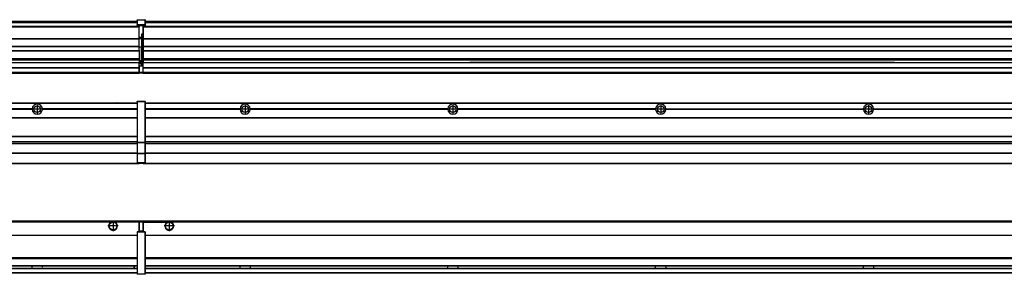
# Model space of a CAD drawing. Header units: inches. Extents: x -381 to 29622, y -418 to 176.
# Tile 42 of 50: x 22936 to 23884, y -154 to 90. Entities that reach past the tile are written whole.
import ezdxf

# ---------------------------------------------------------------- set-up
doc = ezdxf.new("R2010")
doc.units = ezdxf.units.IN
doc.linetypes.add('DOT_CENTER', pattern=[14, 12, -1, 0, -1])
doc.layers.add('1', color=7, linetype='Continuous')

# ---------------------------------------------------------------- blocks, each defined once
blk = doc.blocks.new('Modulos_intermedio__FL-14__14__25', base_point=(23055.18, -48.03))
at = {"color": 7, "linetype": 'Continuous'}
for p, q in [((23056.88, 10.47), (24449.18, 10.47)), ((23056.88, 10.22), (24449.18, 10.22)), ((23076.43, 10.47), (23076.48, 10.52)), ((23076.48, 10.52), (23083.88, 10.52)), ((23083.93, 10.47), (23083.88, 10.52)), ((23148.29, 4.77), (23056.88, 4.77)), ((23148.28, 4.47), (23056.88, 4.47)), ((23148.29, 4.17), (23056.88, 4.17)), ((23148.28, 4.47), (23148.29, 4.77)), ((23148.29, 4.17), (23148.28, 4.47)), ((23150.84, 6.59), (23150.83, 6.57)), ((23150.83, 2.38), (23150.84, 2.36)), ((23158.07, 4.77), (23158.08, 4.47)), ((23348.29, 4.77), (23158.07, 4.77)), ((23158.08, 4.47), (23158.07, 4.17)), ((23348.29, 4.17), (23158.07, 4.17)), ((23348.28, 4.47), (23158.08, 4.47)), ((23348.28, 4.47), (23348.29, 4.77)), ((23348.29, 4.17), (23348.28, 4.47)), ((23350.84, 6.59), (23350.83, 6.57)), ((23350.83, 2.38), (23350.84, 2.36)), ((23358.07, 4.77), (23358.08, 4.47)), ((23548.29, 4.77), (23358.07, 4.77)), ((23358.08, 4.47), (23358.07, 4.17)), ((23548.29, 4.17), (23358.07, 4.17)), ((23548.28, 4.47), (23358.08, 4.47)), ((23548.28, 4.47), (23548.29, 4.77)), ((23548.29, 4.17), (23548.28, 4.47)), ((23550.84, 6.59), (23550.83, 6.57)), ((23550.83, 2.38), (23550.84, 2.36)), ((23558.07, 4.77), (23558.08, 4.47)), ((23558.07, 4.77), (23748.29, 4.77)), ((23558.08, 4.47), (23558.07, 4.17)), ((23748.29, 4.17), (23558.07, 4.17)), ((23748.28, 4.47), (23558.08, 4.47)), ((23748.28, 4.47), (23748.29, 4.77)), ((23748.29, 4.17), (23748.28, 4.47)), ((23750.84, 6.59), (23750.83, 6.57)), ((23750.83, 2.38), (23750.84, 2.36)), ((23758.07, 4.77), (23758.08, 4.47)), ((23758.07, 4.77), (23948.29, 4.77)), ((23758.08, 4.47), (23758.07, 4.17)), ((23948.29, 4.17), (23758.07, 4.17)), ((23948.28, 4.47), (23758.08, 4.47)), ((23056.88, -3.53), (24449.18, -3.53)), ((23056.88, -3.78), (24449.18, -3.78)), ((24449.18, -4.03), (23056.88, -4.03)), ((23056.88, -21.53), (24449.18, -21.53)), ((23056.88, -21.78), (24449.18, -21.78)), ((23056.88, -26.73), (24449.18, -26.73)), ((23056.88, -26.82), (24449.18, -26.82)), ((23056.88, -28.37), (24449.18, -28.37)), ((23056.88, -28.53), (24449.18, -28.53)), ((23056.88, -28.65), (24449.18, -28.65)), ((24449.18, -38.02), (23056.88, -38.02)), ((24449.18, -38.11), (23056.88, -38.11)), ((23055.18, -47.53), (23055.18, -48.03)), ((23055.18, -48.03), (24451.18, -48.03)), ((23056.63, -47.53), (24449.43, -47.53))]:
    blk.add_line(p, q, dxfattribs=at)
for centre in [(23153.18, 4.47), (23353.18, 4.47), (23553.18, 4.47), (23753.18, 4.47)]:
    blk.add_circle(centre, 3.15, dxfattribs=at)
for centre, start, end in [((23153.18, 4.47), 3.5101, 176.4899), ((23153.18, 4.47), 183.51008, 356.48992), ((23353.18, 4.47), 3.5101, 176.4899), ((23353.18, 4.47), 183.51008, 356.48992), ((23553.18, 4.47), 3.5101, 176.4899), ((23553.18, 4.47), 183.51008, 356.48992), ((23753.18, 4.47), 3.5101, 176.4899), ((23753.18, 4.47), 183.51008, 356.48992)]:
    blk.add_arc(centre, 4.9, start, end, dxfattribs=at)
at = {"layer": '1', "color": 2, "linetype": 'DOT_CENTER'}
for p, q in [((23157.33, 4.47), (23149.03, 4.47)), ((23153.18, 8.62), (23153.18, 0.32)), ((23357.33, 4.47), (23349.03, 4.47)), ((23353.18, 8.62), (23353.18, 0.32)), ((23557.33, 4.47), (23549.03, 4.47)), ((23553.18, 8.62), (23553.18, 0.32)), ((23757.33, 4.47), (23749.03, 4.47)), ((23753.18, 8.62), (23753.18, 0.32))]:
    blk.add_line(p, q, dxfattribs=at)
blk = doc.blocks.new('Modulos_intermedio__FL-14__15__32', base_point=(21655.18, -48.03))
at = {"color": 7, "linetype": 'Continuous'}
for p, q in [((21656.88, 10.47), (23049.18, 10.47)), ((21656.88, 10.22), (23049.18, 10.22)), ((23022.43, 10.47), (23022.48, 10.52)), ((23022.48, 10.52), (23029.88, 10.52)), ((23029.93, 10.47), (23029.88, 10.52)), ((23049.18, 11.72), (23049.19, 11.79)), ((23049.18, 11.72), (23049.18, 11.47)), ((23049.18, 11.47), (23049.18, -27.21)), ((23049.18, 11.47), (23049.43, 11.47)), ((23049.19, 11.79), (23049.2, 11.82)), ((23049.2, 11.82), (23049.22, 11.86)), ((23049.22, 11.86), (23049.25, 11.9)), ((23049.25, 11.9), (23049.29, 11.93)), ((23049.29, 11.93), (23049.34, 11.96)), ((23049.34, 11.96), (23049.36, 11.96)), ((23049.36, 11.96), (23049.43, 11.97)), ((23049.43, 11.97), (23049.43, 11.47)), ((23049.43, 11.97), (23056.63, 11.97)), ((23056.63, 11.47), (23049.43, 11.47)), ((23049.43, 11.47), (23049.43, -27.21)), ((23056.63, 11.97), (23056.63, 11.47)), ((23056.7, 11.96), (23056.63, 11.97)), ((23056.88, 11.47), (23056.63, 11.47)), ((23056.63, 11.47), (23056.63, -27.21)), ((23056.72, 11.96), (23056.7, 11.96)), ((23056.76, 11.93), (23056.72, 11.96)), ((23056.8, 11.9), (23056.76, 11.93)), ((23056.84, 11.86), (23056.8, 11.9)), ((23056.86, 11.82), (23056.84, 11.86)), ((23056.87, 11.79), (23056.86, 11.82)), ((23056.88, 11.72), (23056.87, 11.79)), ((23056.88, 11.72), (23056.88, 11.47)), ((23056.88, 11.47), (23056.88, -27.21)), ((22948.29, 4.77), (22758.07, 4.77)), ((22948.29, 4.17), (22758.07, 4.17)), ((22948.28, 4.47), (22758.08, 4.47)), ((22948.29, 4.77), (22948.28, 4.47)), ((22948.28, 4.47), (22948.29, 4.17)), ((22950.83, 6.57), (22950.85, 6.59)), ((22950.84, 2.36), (22950.83, 2.38)), ((22955.9, 6.06), (22955.91, 6.03)), ((22958.08, 4.47), (22958.07, 4.77)), ((23049.18, 4.77), (22958.07, 4.77)), ((22958.07, 4.17), (22958.08, 4.47)), ((23049.18, 4.17), (22958.07, 4.17)), ((23049.18, 4.47), (22958.08, 4.47)), ((21656.88, -3.53), (23049.18, -3.53)), ((21656.88, -3.78), (23049.18, -3.78)), ((23049.18, -4.03), (21656.88, -4.03)), ((21656.88, -21.53), (23049.18, -21.53)), ((21656.88, -21.78), (23049.18, -21.78)), ((21656.88, -26.73), (23049.18, -26.73)), ((21656.88, -26.82), (23049.18, -26.82)), ((21656.88, -28.37), (23049.18, -28.37)), ((23049.18, -27.21), (23049.43, -27.21)), ((23049.18, -27.21), (23049.18, -27.52)), ((23049.18, -27.52), (23049.18, -38.19)), ((23049.18, -27.52), (23049.19, -27.54)), ((23049.19, -27.54), (23049.22, -27.57)), ((23049.22, -27.57), (23049.25, -27.59)), ((23049.25, -27.59), (23049.29, -27.6)), ((23049.29, -27.6), (23049.34, -27.61)), ((23049.34, -27.61), (23049.36, -27.61)), ((23049.36, -27.61), (23049.43, -27.62)), ((23049.43, -27.21), (23049.43, -27.62)), ((23049.43, -27.21), (23056.63, -27.21)), ((23049.43, -27.62), (23049.43, -38.3)), ((23049.43, -27.62), (23056.63, -27.62)), ((23056.63, -27.21), (23056.63, -27.62)), ((23056.88, -27.21), (23056.63, -27.21)), ((23056.7, -27.61), (23056.63, -27.62)), ((23056.63, -27.62), (23056.63, -38.3)), ((23056.72, -27.61), (23056.7, -27.61)), ((23056.76, -27.6), (23056.72, -27.61)), ((23056.8, -27.59), (23056.76, -27.6)), ((23056.84, -27.57), (23056.8, -27.59)), ((23056.87, -27.54), (23056.84, -27.57)), ((23056.88, -27.52), (23056.87, -27.54)), ((23056.88, -27.21), (23056.88, -27.52)), ((23056.88, -27.52), (23056.88, -38.19)), ((21656.88, -28.53), (23049.18, -28.53)), ((21656.88, -28.65), (23049.18, -28.65)), ((23049.18, -38.02), (21656.88, -38.02)), ((23049.18, -38.11), (21656.88, -38.11)), ((23049.18, -38.19), (23049.18, -38.71)), ((23049.18, -38.19), (23049.19, -38.22)), ((23049.18, -38.71), (23049.18, -47.03)), ((23049.18, -38.71), (23049.43, -38.71)), ((23049.18, -47.03), (23049.18, -47.28)), ((23049.18, -47.03), (23049.43, -47.03)), ((23049.18, -47.28), (23049.19, -47.34)), ((23049.19, -38.22), (23049.22, -38.25)), ((23049.19, -47.34), (23049.2, -47.37)), ((23049.2, -47.37), (23049.22, -47.41)), ((23049.22, -38.25), (23049.25, -38.27)), ((23049.25, -38.27), (23049.29, -38.28)), ((23049.29, -38.28), (23049.34, -38.29)), ((23049.34, -38.29), (23049.36, -38.29)), ((23049.36, -38.29), (23049.43, -38.3)), ((23056.63, -38.3), (23049.43, -38.3)), ((23049.43, -38.3), (23049.43, -38.71)), ((23056.63, -38.71), (23049.43, -38.71)), ((23049.43, -38.71), (23049.43, -47.03)), ((23049.43, -47.03), (23049.43, -47.53)), ((23049.43, -47.03), (23056.63, -47.03)), ((23056.7, -38.29), (23056.63, -38.3)), ((23056.63, -38.3), (23056.63, -38.71)), ((23056.63, -38.71), (23056.63, -47.03)), ((23056.88, -38.71), (23056.63, -38.71)), ((23056.88, -47.03), (23056.63, -47.03)), ((23056.63, -47.03), (23056.63, -47.53)), ((23056.72, -38.29), (23056.7, -38.29)), ((23056.76, -38.28), (23056.72, -38.29)), ((23056.8, -38.27), (23056.76, -38.28)), ((23056.84, -38.25), (23056.8, -38.27)), ((23056.87, -38.22), (23056.84, -38.25)), ((23056.86, -47.37), (23056.84, -47.41)), ((23056.87, -47.34), (23056.86, -47.37)), ((23056.88, -38.19), (23056.87, -38.22)), ((23056.88, -47.28), (23056.87, -47.34)), ((23056.88, -38.19), (23056.88, -38.71)), ((23056.88, -38.71), (23056.88, -47.03)), ((23056.88, -47.03), (23056.88, -47.28)), ((21655.18, -48.03), (23051.18, -48.03)), ((21656.63, -47.53), (23049.43, -47.53)), ((23049.22, -47.41), (23049.25, -47.45)), ((23049.25, -47.45), (23049.29, -47.49)), ((23049.29, -47.49), (23049.34, -47.51)), ((23049.34, -47.51), (23049.36, -47.52)), ((23049.36, -47.52), (23049.43, -47.53)), ((23049.43, -47.53), (23056.63, -47.53)), ((23051.18, -47.53), (23051.18, -48.03)), ((23056.7, -47.52), (23056.63, -47.53)), ((23056.72, -47.51), (23056.7, -47.52)), ((23056.76, -47.49), (23056.72, -47.51)), ((23056.8, -47.45), (23056.76, -47.49)), ((23056.84, -47.41), (23056.8, -47.45))]:
    blk.add_line(p, q, dxfattribs=at)
blk.add_circle((22953.18, 4.47), 3.15, dxfattribs=at)
for start, end in [(3.5101, 176.4899), (183.51008, 356.48992)]:
    blk.add_arc((22953.18, 4.47), 4.9, start, end, dxfattribs=at)
at = {"layer": '1', "color": 2, "linetype": 'DOT_CENTER'}
for p, q in [((22957.33, 4.47), (22949.03, 4.47)), ((22953.18, 8.62), (22953.18, 0.32))]:
    blk.add_line(p, q, dxfattribs=at)
blk = doc.blocks.new('F-286__38', base_point=(621.12, -75.97))
for name, p in [('Modulos_intermedio__FL-14__15__32', (21655.18, -48.03)), ('Modulos_intermedio__FL-14__14__25', (23055.18, -48.03))]:
    blk.add_blockref(name, p)
blk = doc.blocks.new('Alzado2', base_point=(2889, -32))
blk.add_blockref('F-286__38', (621.12, -75.97))
blk = doc.blocks.new('Modulos_intermedio__FL-14__14__54', base_point=(23055.18, 38.97))
at = {"color": 7, "linetype": 'Continuous'}
for p, q in [((23056.88, 88.97), (24449.18, 88.97)), ((23056.88, 88.96), (24449.18, 88.96)), ((23056.88, 88.35), (24449.18, 88.35)), ((23056.88, 88.03), (24449.18, 88.03)), ((23056.88, 87.7), (24449.18, 87.7)), ((23055.18, 84.47), (23055.18, 83.99)), ((24451.18, 83.99), (23055.18, 83.99)), ((23055.18, 83.99), (23055.18, 83.97)), ((23055.18, 83.97), (24451.18, 83.97)), ((23055.18, 83.97), (23055.18, 83.47)), ((23055.18, 83.47), (24451.18, 83.47)), ((23055.18, 83.47), (23055.18, 72.41)), ((23055.18, 72.41), (24451.18, 72.41)), ((23055.18, 72.41), (23055.18, 72.16)), ((23055.18, 72.16), (23055.18, 64.79)), ((23055.18, 72.16), (24451.18, 72.16)), ((23055.18, 64.79), (23055.18, 64.54)), ((24451.18, 64.79), (23055.18, 64.79)), ((23055.18, 64.54), (24451.18, 64.54)), ((23055.18, 64.54), (23055.18, 60.91)), ((23055.18, 60.91), (24451.18, 60.91)), ((23055.18, 60.91), (23055.18, 60.41)), ((23055.18, 60.41), (23055.18, 59.42)), ((23055.18, 60.41), (24451.18, 60.41)), ((23055.18, 59.42), (23055.18, 53.15)), ((23055.18, 53.15), (24451.18, 53.15)), ((23055.18, 53.15), (23055.18, 51.48)), ((23055.18, 51.48), (23055.18, 51.37)), ((24451.18, 51.48), (23055.18, 51.48)), ((23055.18, 51.37), (23055.18, 49.19)), ((23055.18, 49.19), (23369.43, 49.19)), ((23055.18, 49.19), (23055.18, 49.16)), ((23055.18, 49.16), (23369.43, 49.16)), ((23055.18, 44.48), (23055.18, 49.16)), ((23378.18, 49.19), (23369.43, 49.19)), ((23369.43, 49.19), (23369.43, 49.18)), ((23369.43, 49.18), (23378.18, 49.18)), ((23369.43, 49.18), (23369.43, 49.16)), ((23369.43, 49.16), (23378.18, 49.16)), ((23569.43, 49.19), (23378.18, 49.19)), ((23378.18, 49.19), (23378.18, 49.18)), ((23378.18, 49.18), (23378.18, 49.16)), ((23378.18, 49.16), (23569.43, 49.16)), ((23578.18, 49.19), (23569.43, 49.19)), ((23569.43, 49.19), (23569.43, 49.18)), ((23569.43, 49.18), (23569.43, 49.16)), ((23569.43, 49.18), (23578.18, 49.18)), ((23569.43, 49.16), (23578.18, 49.16)), ((23578.18, 49.19), (23578.18, 49.18)), ((23769.43, 49.19), (23578.18, 49.19)), ((23578.18, 49.18), (23578.18, 49.16)), ((23578.18, 49.16), (23769.43, 49.16)), ((23778.18, 49.19), (23769.43, 49.19)), ((23769.43, 49.19), (23769.43, 49.18)), ((23769.43, 49.18), (23778.18, 49.18)), ((23769.43, 49.18), (23769.43, 49.16)), ((23769.43, 49.16), (23778.18, 49.16)), ((23778.18, 49.19), (24451.18, 49.19)), ((23778.18, 49.19), (23778.18, 49.18)), ((23778.18, 49.18), (23778.18, 49.16)), ((23778.18, 49.16), (24451.18, 49.16)), ((23055.18, 44.48), (24451.13, 44.48)), ((23055.18, 44.48), (23055.18, 44.04)), ((23055.18, 44.04), (24451.13, 44.04)), ((23055.18, 39.97), (23055.18, 44.04)), ((23055.18, 39.97), (24451.13, 39.97)), ((23055.18, 39.97), (23055.18, 39.47)), ((23055.18, 39.47), (24451.13, 39.47)), ((23055.18, 39.47), (23055.18, 39.22)), ((23055.18, 39.22), (24451.13, 39.22)), ((23055.18, 39.22), (23055.18, 38.97)), ((23055.18, 38.97), (24451.13, 38.97))]:
    blk.add_line(p, q, dxfattribs=at)
blk = doc.blocks.new('Modulos_intermedio__FL-14__15__61', base_point=(21655.18, 38.97))
at = {"color": 7, "linetype": 'Continuous'}
for p, q in [((21656.88, 88.97), (23049.18, 88.97)), ((21656.88, 88.96), (23049.18, 88.96)), ((21656.88, 88.35), (23049.18, 88.35)), ((21656.88, 88.03), (23049.18, 88.03)), ((21656.88, 87.7), (23049.18, 87.7)), ((23049.18, 90.22), (23049.19, 90.29)), ((23049.18, 90.22), (23049.2, 90.24)), ((23049.18, 90.22), (23049.18, 90.16)), ((23049.18, 90.16), (23049.18, 90.22)), ((23049.18, 90.16), (23049.18, 85.33)), ((23049.18, 85.33), (23049.19, 85.4)), ((23049.18, 85.33), (23049.18, 85.22)), ((23049.18, 85.22), (23049.19, 85.29)), ((23049.19, 90.29), (23049.2, 90.32)), ((23049.19, 85.4), (23049.2, 85.42)), ((23049.19, 85.29), (23049.2, 85.32)), ((23049.2, 90.32), (23049.22, 90.36)), ((23049.2, 90.24), (23049.22, 90.28)), ((23049.2, 85.42), (23049.22, 85.46)), ((23049.2, 85.32), (23049.22, 85.36)), ((23049.22, 90.36), (23049.25, 90.4)), ((23049.22, 90.28), (23049.25, 90.32)), ((23049.22, 85.46), (23049.25, 85.5)), ((23049.22, 85.36), (23049.25, 85.4)), ((23049.22, 85.36), (23049.25, 85.4)), ((23049.25, 90.4), (23049.29, 90.43)), ((23049.25, 90.32), (23049.29, 90.35)), ((23049.25, 85.5), (23049.29, 85.53)), ((23049.25, 85.4), (23049.34, 85.46)), ((23049.25, 85.4), (23049.29, 85.43)), ((23049.29, 90.43), (23049.34, 90.46)), ((23049.29, 90.35), (23049.34, 90.37)), ((23049.29, 85.53), (23049.34, 85.55)), ((23049.29, 85.43), (23049.34, 85.46)), ((23049.34, 90.46), (23049.36, 90.46)), ((23049.34, 90.37), (23049.36, 90.38)), ((23049.34, 85.55), (23049.36, 85.55)), ((23049.34, 85.46), (23049.36, 85.46)), ((23049.36, 90.46), (23049.43, 90.47)), ((23049.36, 90.38), (23049.43, 90.39)), ((23049.36, 85.55), (23049.43, 85.56)), ((23049.36, 85.46), (23049.43, 85.47)), ((23049.43, 90.47), (23049.43, 90.39)), ((23049.43, 90.47), (23056.63, 90.47)), ((23049.43, 90.39), (23049.43, 85.56)), ((23049.43, 90.39), (23056.63, 90.39)), ((23056.63, 85.56), (23049.43, 85.56)), ((23049.43, 85.56), (23049.43, 85.47)), ((23049.43, 85.47), (23049.43, 84.97)), ((23049.43, 85.47), (23056.63, 85.47)), ((23056.63, 90.47), (23056.63, 90.39)), ((23056.7, 90.46), (23056.63, 90.47)), ((23056.63, 90.39), (23056.63, 85.56)), ((23056.7, 90.38), (23056.63, 90.39)), ((23056.7, 85.55), (23056.63, 85.56)), ((23056.63, 85.56), (23056.63, 85.47)), ((23056.7, 85.46), (23056.63, 85.47)), ((23056.63, 85.47), (23056.63, 84.97)), ((23056.72, 90.46), (23056.7, 90.46)), ((23056.72, 90.37), (23056.7, 90.38)), ((23056.72, 85.55), (23056.7, 85.55)), ((23056.72, 85.46), (23056.7, 85.46)), ((23056.76, 90.43), (23056.72, 90.46)), ((23056.76, 90.35), (23056.72, 90.37)), ((23056.76, 85.53), (23056.72, 85.55)), ((23056.76, 85.43), (23056.72, 85.46)), ((23056.72, 85.46), (23056.76, 85.43)), ((23056.8, 90.4), (23056.76, 90.43)), ((23056.8, 90.32), (23056.76, 90.35)), ((23056.8, 85.5), (23056.76, 85.53)), ((23056.8, 85.4), (23056.76, 85.43)), ((23056.84, 90.36), (23056.8, 90.4)), ((23056.84, 90.28), (23056.8, 90.32)), ((23056.84, 85.46), (23056.8, 85.5)), ((23056.84, 85.36), (23056.8, 85.4)), ((23056.8, 85.4), (23056.84, 85.36)), ((23056.86, 90.32), (23056.84, 90.36)), ((23056.86, 90.24), (23056.84, 90.28)), ((23056.86, 85.42), (23056.84, 85.46)), ((23056.86, 85.32), (23056.84, 85.36)), ((23056.87, 90.29), (23056.86, 90.32)), ((23056.87, 90.22), (23056.86, 90.24)), ((23056.87, 85.4), (23056.86, 85.42)), ((23056.87, 85.29), (23056.86, 85.32)), ((23056.88, 90.22), (23056.87, 90.29)), ((23056.88, 90.16), (23056.87, 90.22)), ((23056.88, 85.33), (23056.87, 85.4)), ((23056.88, 85.22), (23056.87, 85.29)), ((23056.88, 90.22), (23056.88, 90.16)), ((23056.88, 90.16), (23056.88, 85.33)), ((23056.88, 85.33), (23056.88, 85.22)), ((23051.18, 83.99), (21655.18, 83.99)), ((21655.18, 83.97), (23051.18, 83.97)), ((21655.18, 83.47), (23051.18, 83.47)), ((23049.18, 85.22), (23049.18, 84.97)), ((23049.18, 84.97), (23049.43, 84.97)), ((23049.18, 84.97), (23049.18, 84.72)), ((23049.19, 84.66), (23049.18, 84.72)), ((23049.2, 84.63), (23049.19, 84.66)), ((23049.22, 84.59), (23049.2, 84.63)), ((23049.25, 84.55), (23049.22, 84.59)), ((23049.29, 84.51), (23049.25, 84.55)), ((23049.34, 84.49), (23049.29, 84.51)), ((23049.36, 84.48), (23049.34, 84.49)), ((23049.43, 84.47), (23049.36, 84.48)), ((23049.43, 84.97), (23049.43, 84.47)), ((23049.43, 84.97), (23051.18, 84.97)), ((23049.43, 84.47), (23051.18, 84.47)), ((23051.18, 84.97), (23054.88, 84.97)), ((23051.18, 84.97), (23051.18, 83.97)), ((23051.18, 83.97), (23051.18, 83.47)), ((23051.18, 72.41), (23051.18, 83.47)), ((23054.88, 76.45), (23053.43, 76.45)), ((23053.43, 76.45), (23053.43, 73.5)), ((23053.68, 76.45), (23053.68, 73.5)), ((23053.68, 76.3), (23054.88, 76.3)), ((23054.88, 84.97), (23054.88, 77.44)), ((23054.88, 84.97), (23056.63, 84.97)), ((23054.88, 84.47), (23056.63, 84.47)), ((23054.88, 79.65), (23055.18, 79.58)), ((23054.88, 78.12), (23055.18, 78.12)), ((23054.88, 77.6), (23055.18, 77.6)), ((23054.88, 77.44), (23055.18, 77.36)), ((23054.88, 76.45), (23055.18, 76.53)), ((23054.88, 76.3), (23054.88, 76.45)), ((23054.88, 63.97), (23054.88, 76.3)), ((23055.18, 76.3), (23054.88, 76.3)), ((23056.88, 84.97), (23056.63, 84.97)), ((23056.63, 84.97), (23056.63, 84.47)), ((23056.63, 84.47), (23056.7, 84.48)), ((23056.7, 84.48), (23056.72, 84.49)), ((23056.72, 84.49), (23056.76, 84.51)), ((23056.76, 84.51), (23056.8, 84.55)), ((23056.8, 84.55), (23056.84, 84.59)), ((23056.84, 84.59), (23056.86, 84.63)), ((23056.86, 84.63), (23056.87, 84.66)), ((23056.87, 84.66), (23056.88, 84.72)), ((23056.88, 85.22), (23056.88, 84.97)), ((23056.88, 84.97), (23056.88, 84.72)), ((21655.18, 72.41), (23051.18, 72.41)), ((21655.18, 72.16), (23051.18, 72.16)), ((23053.43, 73.5), (23051.18, 73.5)), ((23053.43, 73), (23051.18, 73)), ((23051.18, 72.5), (23053.43, 72.5)), ((23051.18, 72.41), (23051.18, 72.16)), ((23051.18, 64.79), (23051.18, 72.16)), ((23053.43, 73), (23053.43, 73.5)), ((23053.43, 73.5), (23053.68, 73.5)), ((23053.43, 73), (23053.43, 72.5)), ((23053.43, 72.5), (23053.43, 63.97)), ((23053.68, 72.5), (23053.43, 72.5)), ((23053.68, 73.19), (23053.67, 73.21)), ((23053.68, 73.25), (23053.68, 73.5)), ((23053.68, 73.19), (23053.68, 72.5)), ((23053.68, 63.97), (23053.68, 72.5)), ((23051.18, 64.79), (21655.18, 64.79)), ((21655.18, 64.54), (23051.18, 64.54)), ((21655.18, 60.91), (23051.18, 60.91)), ((21655.18, 60.41), (23051.18, 60.41)), ((23051.18, 64.79), (23051.18, 64.54)), ((23051.18, 60.91), (23051.18, 64.54)), ((23053.43, 63.97), (23051.18, 63.97)), ((23051.18, 60.91), (23051.18, 60.41)), ((23051.18, 60.41), (23051.18, 59.42)), ((23051.18, 59.42), (23051.18, 53.15)), ((23053.43, 63.97), (23053.68, 63.97)), ((23053.43, 50.98), (23053.43, 63.97)), ((23053.68, 63.97), (23054.88, 63.97)), ((23053.68, 50.98), (23053.68, 63.97)), ((23055.18, 63.97), (23054.88, 63.97)), ((23054.88, 49.58), (23054.88, 63.97)), ((21655.18, 53.15), (23051.18, 53.15)), ((23051.18, 51.48), (21655.18, 51.48)), ((22378.18, 49.19), (23051.18, 49.19)), ((22378.18, 49.16), (23051.18, 49.16)), ((23051.13, 47.58), (23051.18, 47.58)), ((23051.13, 44.48), (23051.13, 47.58)), ((23051.18, 53.15), (23051.18, 51.48)), ((23051.18, 51.48), (23051.18, 51.37)), ((23051.18, 51.37), (23051.18, 49.19)), ((23053.43, 50.98), (23051.18, 50.98)), ((23053.43, 49.98), (23051.18, 49.98)), ((23051.18, 49.19), (23051.18, 49.16)), ((23051.18, 47.58), (23051.18, 49.16)), ((23053.43, 48.98), (23051.18, 48.98)), ((23053.43, 47.91), (23051.18, 47.91)), ((23051.18, 46), (23051.18, 47.58)), ((23053.43, 50.98), (23053.68, 50.98)), ((23053.43, 49.98), (23053.43, 50.98)), ((23053.43, 49.98), (23053.43, 48.98)), ((23053.68, 48.98), (23053.43, 48.98)), ((23053.43, 47.91), (23053.43, 48.98)), ((23053.43, 47.91), (23053.52, 47.89)), ((23053.43, 46), (23053.43, 47.91)), ((23053.52, 47.89), (23053.6, 47.83)), ((23053.6, 47.83), (23053.66, 47.75)), ((23053.66, 47.75), (23053.68, 47.66)), ((23053.68, 49.73), (23053.68, 50.98)), ((23053.68, 49.73), (23053.68, 48.98)), ((23053.68, 49.58), (23054.88, 49.58)), ((23053.68, 47.66), (23053.68, 48.98)), ((23053.68, 48.93), (23054.88, 48.93)), ((23053.68, 46), (23053.68, 47.66)), ((23055.18, 49.58), (23054.88, 49.58)), ((23054.88, 48.93), (23054.88, 49.58)), ((23054.88, 48.93), (23055.18, 48.85)), ((23054.88, 48.93), (23054.88, 47.33)), ((21655.18, 44.48), (23051.13, 44.48)), ((21655.18, 44.04), (23051.13, 44.04)), ((21655.18, 39.97), (23051.13, 39.97)), ((21655.18, 39.47), (23051.13, 39.47)), ((21655.18, 39.22), (23051.13, 39.22)), ((21655.18, 38.97), (23051.13, 38.97)), ((23051.13, 45.47), (23051.18, 45.48)), ((23051.13, 44.48), (23051.13, 44.04)), ((23051.13, 44.48), (23051.18, 44.48)), ((23051.13, 39.97), (23051.13, 44.04)), ((23051.18, 40.48), (23051.13, 40.49)), ((23051.13, 39.97), (23051.13, 39.47)), ((23051.13, 39.22), (23051.13, 39.47)), ((23051.13, 39.22), (23051.13, 38.97)), ((23051.18, 46), (23051.18, 39.97)), ((23051.18, 46), (23053.43, 46)), ((23051.18, 39.97), (23051.18, 39.47)), ((23051.18, 39.97), (23054.63, 39.97)), ((23051.18, 39.47), (23054.63, 39.47)), ((23053.43, 46), (23054.88, 46)), ((23055.18, 45.08), (23054.63, 44.93)), ((23054.63, 44.93), (23054.63, 39.97)), ((23054.88, 39.97), (23054.63, 39.97)), ((23054.63, 39.97), (23054.63, 39.47)), ((23054.88, 47.33), (23054.88, 46)), ((23055.18, 45.92), (23054.88, 46)), ((23054.88, 45), (23055.18, 45.08)), ((23054.88, 45), (23054.88, 39.97)), ((23054.88, 44.81), (23055.18, 44.87)), ((23054.88, 41.31), (23055.18, 41.37)), ((23054.88, 40.83), (23055.18, 40.91)), ((23054.88, 39.97), (23054.88, 39.72))]:
    blk.add_line(p, q, dxfattribs=at)
for centre, start, end in [((23053.43, 73.25), 270, 0), ((23053.43, 49.73), 0, 90), ((23054.63, 39.72), 270, 0)]:
    blk.add_arc(centre, 0.25, start, end, dxfattribs=at)
blk = doc.blocks.new('F-286__67', base_point=(621.12, 38.97))
for name, p in [('Modulos_intermedio__FL-14__15__61', (21655.18, 38.97)), ('Modulos_intermedio__FL-14__14__54', (23055.18, 38.97))]:
    blk.add_blockref(name, p)
blk = doc.blocks.new('Inferior2', base_point=(2889, 64.72))
blk.add_blockref('F-286__67', (621.12, 38.97))
blk = doc.blocks.new('Modulos_intermedio__FL-14__14__80', base_point=(23055.18, -154.47))
at = {"color": 7, "linetype": 'Continuous'}
for p, q in [((23055.18, -102.97), (24451.13, -102.97)), ((23055.18, -102.97), (23055.18, -104.47)), ((23077.77, -104.47), (23078.72, -103.98)), ((23078.72, -103.98), (23080.18, -103.72)), ((23080.18, -103.72), (23081.63, -103.98)), ((23081.63, -103.98), (23082.59, -104.47)), ((23055.18, -104.47), (23055.18, -113.47)), ((23055.18, -104.47), (23077.77, -104.47)), ((24423.77, -104.47), (23082.59, -104.47)), ((23056.88, -116.72), (24449.18, -116.72)), ((23056.88, -116.97), (24449.18, -116.97)), ((24449.18, -117.22), (23056.88, -117.22)), ((24449.18, -138.72), (23056.88, -138.72)), ((24449.18, -138.97), (23056.88, -138.97)), ((23056.88, -139.22), (24449.18, -139.22)), ((23056.88, -145.97), (24449.18, -145.97)), ((23056.88, -146.22), (24449.18, -146.22)), ((23056.88, -148.72), (24449.18, -148.72)), ((23056.88, -148.97), (24449.18, -148.97)), ((23148.28, -146.3), (23148.28, -146.22)), ((23148.28, -146.35), (23148.28, -146.3)), ((23148.29, -147.23), (23148.28, -146.35)), ((23148.28, -148.6), (23148.29, -147.56)), ((23148.28, -148.72), (23148.28, -148.6)), ((23148.29, -147.56), (23148.29, -147.23)), ((23158.08, -146.52), (23158.07, -147.07)), ((23158.07, -147.07), (23158.07, -147.72)), ((23158.07, -147.72), (23158.07, -147.88)), ((23158.07, -147.88), (23158.08, -148.43)), ((23158.08, -146.22), (23158.08, -146.3)), ((23158.08, -146.3), (23158.08, -146.35)), ((23158.08, -146.35), (23158.08, -146.52)), ((23158.08, -148.43), (23158.08, -148.59)), ((23158.08, -148.59), (23158.08, -148.65)), ((23158.08, -148.65), (23158.08, -148.72)), ((23348.28, -146.3), (23348.28, -146.22)), ((23348.28, -146.35), (23348.28, -146.3)), ((23348.29, -146.98), (23348.28, -146.35)), ((23348.28, -148.6), (23348.29, -147.96)), ((23348.28, -148.65), (23348.28, -148.6)), ((23348.28, -148.72), (23348.28, -148.65)), ((23348.29, -147.07), (23348.29, -146.98)), ((23348.29, -147.23), (23348.29, -147.07)), ((23348.29, -147.88), (23348.29, -147.23)), ((23348.29, -147.96), (23348.29, -147.88)), ((23358.08, -146.52), (23358.07, -147.07)), ((23358.07, -147.07), (23358.07, -147.72)), ((23358.07, -147.72), (23358.07, -147.88)), ((23358.07, -147.88), (23358.08, -148.43)), ((23358.08, -146.22), (23358.08, -146.3)), ((23358.08, -146.3), (23358.08, -146.35)), ((23358.08, -146.35), (23358.08, -146.52)), ((23358.08, -148.43), (23358.08, -148.59)), ((23358.08, -148.59), (23358.08, -148.65)), ((23358.08, -148.65), (23358.08, -148.72)), ((23548.28, -146.3), (23548.28, -146.22)), ((23548.28, -146.35), (23548.28, -146.3)), ((23548.29, -146.98), (23548.28, -146.35)), ((23548.28, -148.6), (23548.29, -147.96)), ((23548.28, -148.65), (23548.28, -148.6)), ((23548.28, -148.72), (23548.28, -148.65)), ((23548.29, -147.07), (23548.29, -146.98)), ((23548.29, -147.23), (23548.29, -147.07)), ((23548.29, -147.88), (23548.29, -147.23)), ((23548.29, -147.96), (23548.29, -147.88)), ((23558.08, -146.52), (23558.07, -147.07)), ((23558.07, -147.07), (23558.07, -147.72)), ((23558.07, -147.72), (23558.07, -147.88)), ((23558.07, -147.88), (23558.08, -148.43)), ((23558.08, -146.22), (23558.08, -146.3)), ((23558.08, -146.3), (23558.08, -146.35)), ((23558.08, -146.35), (23558.08, -146.52)), ((23558.08, -148.43), (23558.08, -148.59)), ((23558.08, -148.59), (23558.08, -148.65)), ((23558.08, -148.65), (23558.08, -148.72)), ((23748.28, -146.3), (23748.28, -146.22)), ((23748.28, -146.35), (23748.28, -146.3)), ((23748.29, -146.98), (23748.28, -146.35)), ((23748.28, -148.6), (23748.29, -147.96)), ((23748.28, -148.65), (23748.28, -148.6)), ((23748.28, -148.72), (23748.28, -148.65)), ((23748.29, -147.07), (23748.29, -146.98)), ((23748.29, -147.23), (23748.29, -147.07)), ((23748.29, -147.88), (23748.29, -147.23)), ((23748.29, -147.96), (23748.29, -147.88)), ((23758.08, -146.52), (23758.07, -147.07)), ((23758.07, -147.07), (23758.07, -147.72)), ((23758.07, -147.72), (23758.07, -147.88)), ((23758.07, -147.88), (23758.08, -148.43)), ((23758.08, -146.22), (23758.08, -146.3)), ((23758.08, -146.3), (23758.08, -146.35)), ((23758.08, -146.35), (23758.08, -146.52)), ((23758.08, -148.43), (23758.08, -148.59)), ((23758.08, -148.59), (23758.08, -148.65)), ((23758.08, -148.65), (23758.08, -148.72)), ((23056.88, -152.72), (24449.18, -152.72)), ((23056.88, -152.97), (24449.18, -152.97))]:
    blk.add_line(p, q, dxfattribs=at)
for radius in [4, 3.7]:
    blk.add_circle((23080.18, -107.97), radius, dxfattribs=at)
blk.add_arc((23080.18, -107.97), 4.25, 124.56032, 55.43968, dxfattribs=at)
at = {"layer": '1', "color": 2, "linetype": 'DOT_CENTER'}
for p, q in [((23080.18, -102.97), (23080.18, -112.97)), ((23085.18, -107.97), (23075.18, -107.97))]:
    blk.add_line(p, q, dxfattribs=at)
blk = doc.blocks.new('Modulos_intermedio__FL-14__15__87', base_point=(21655.18, -154.47))
at = {"color": 7, "linetype": 'Continuous'}
for p, q in [((21655.18, -102.97), (23051.13, -102.97)), ((23024.72, -103.98), (23023.77, -104.47)), ((23026.18, -103.72), (23024.72, -103.98)), ((23027.63, -103.98), (23026.18, -103.72)), ((23028.59, -104.47), (23027.63, -103.98)), ((23051.13, -104.47), (23051.13, -102.97)), ((23051.18, -103.47), (23051.18, -103.97)), ((23054.63, -103.47), (23051.18, -103.47)), ((23051.18, -103.97), (23054.63, -103.97)), ((23051.18, -103.97), (23051.18, -111.58)), ((23054.63, -103.47), (23054.63, -103.97)), ((23054.63, -103.97), (23054.63, -112.97)), ((23054.88, -103.97), (23054.63, -103.97)), ((23054.88, -103.72), (23054.88, -103.97)), ((23054.88, -103.97), (23054.88, -112.97)), ((23023.77, -104.47), (21682.59, -104.47)), ((23051.13, -104.47), (23028.59, -104.47)), ((23049.18, -113.72), (23049.19, -113.66)), ((23049.19, -113.66), (23049.2, -113.63)), ((23049.2, -113.63), (23049.22, -113.59)), ((23049.22, -113.59), (23049.25, -113.55)), ((23049.25, -113.55), (23049.29, -113.51)), ((23049.29, -113.51), (23049.34, -113.49)), ((23049.34, -113.49), (23049.36, -113.48)), ((23049.36, -113.48), (23049.43, -113.47)), ((23049.43, -113.47), (23049.43, -113.97)), ((23051.18, -113.47), (23049.43, -113.47)), ((23051.13, -111.58), (23051.13, -104.47)), ((23051.18, -104.48), (23051.13, -104.49)), ((23051.18, -105.48), (23051.13, -105.49)), ((23051.13, -109.47), (23051.18, -109.48)), ((23051.18, -111.58), (23051.13, -111.58)), ((23051.18, -113.47), (23051.18, -111.58)), ((23054.63, -112.97), (23051.18, -112.97)), ((23054.88, -113.47), (23051.18, -113.47)), ((23054.88, -112.97), (23054.63, -112.97)), ((23054.63, -112.97), (23054.63, -113.47)), ((23054.88, -104.83), (23055.18, -104.91)), ((23054.88, -106.47), (23055.18, -106.47)), ((23054.88, -107.48), (23055.18, -107.48)), ((23054.88, -111.93), (23055.18, -112.01)), ((23054.88, -112.97), (23054.88, -113.26)), ((23054.88, -113.26), (23054.88, -113.47)), ((23056.63, -113.47), (23054.88, -113.47)), ((23056.63, -113.47), (23056.63, -113.97)), ((23056.7, -113.48), (23056.63, -113.47)), ((23056.72, -113.49), (23056.7, -113.48)), ((23056.76, -113.51), (23056.72, -113.49)), ((23056.8, -113.55), (23056.76, -113.51)), ((23056.84, -113.59), (23056.8, -113.55)), ((23056.86, -113.63), (23056.84, -113.59)), ((23056.87, -113.66), (23056.86, -113.63)), ((23056.88, -113.72), (23056.87, -113.66)), ((21656.88, -116.72), (23049.18, -116.72)), ((21656.88, -116.97), (23049.18, -116.97)), ((23049.18, -117.22), (21656.88, -117.22)), ((23049.18, -113.72), (23049.18, -113.97)), ((23049.18, -113.97), (23049.43, -113.97)), ((23049.18, -113.97), (23049.18, -153.97)), ((23049.43, -113.97), (23049.43, -153.97)), ((23056.63, -113.97), (23049.43, -113.97)), ((23056.63, -113.97), (23056.63, -153.97)), ((23056.88, -113.97), (23056.63, -113.97)), ((23056.88, -113.72), (23056.88, -113.97)), ((23056.88, -113.97), (23056.88, -153.97)), ((23049.18, -138.72), (21656.88, -138.72)), ((23049.18, -138.97), (21656.88, -138.97)), ((21656.88, -139.22), (23049.18, -139.22)), ((21656.88, -145.97), (23049.18, -145.97)), ((21656.88, -146.22), (23049.18, -146.22)), ((21656.88, -148.72), (23049.18, -148.72)), ((21656.88, -148.97), (23049.18, -148.97)), ((22948.28, -146.3), (22948.28, -146.22)), ((22948.28, -146.35), (22948.28, -146.3)), ((22948.29, -146.98), (22948.28, -146.35)), ((22948.28, -148.6), (22948.29, -147.96)), ((22948.28, -148.65), (22948.28, -148.6)), ((22948.28, -148.72), (22948.28, -148.65)), ((22948.29, -147.07), (22948.29, -146.98)), ((22948.29, -147.23), (22948.29, -147.07)), ((22948.29, -147.88), (22948.29, -147.23)), ((22948.29, -147.96), (22948.29, -147.88)), ((22958.07, -147.07), (22958.06, -147.47)), ((22958.06, -147.47), (22958.07, -148.2)), ((22958.08, -146.35), (22958.07, -146.59)), ((22958.07, -146.59), (22958.07, -147.07)), ((22958.07, -148.2), (22958.08, -148.5)), ((22958.08, -146.22), (22958.08, -146.3)), ((22958.08, -146.3), (22958.08, -146.35)), ((22958.08, -148.5), (22958.08, -148.6)), ((22958.08, -148.6), (22958.08, -148.72)), ((23046.18, -146.65), (23046.24, -146.4)), ((23046.18, -146.65), (23046.18, -147.16)), ((23046.18, -147.16), (23046.18, -148.23)), ((23046.18, -148.23), (23046.24, -148.55)), ((23046.24, -146.4), (23046.46, -146.22)), ((23046.24, -148.55), (23046.46, -148.72)), ((23046.6, -146.22), (23046.6, -146.26)), ((23046.6, -146.26), (23046.6, -146.97)), ((23046.6, -146.97), (23046.6, -148.69)), ((23046.6, -148.69), (23046.6, -148.72)), ((21656.88, -152.72), (23049.18, -152.72)), ((21656.88, -152.97), (23049.18, -152.97)), ((23049.18, -153.97), (23049.18, -154.22)), ((23049.18, -153.97), (23049.43, -153.97)), ((23049.18, -154.22), (23049.19, -154.29)), ((23049.19, -154.29), (23049.2, -154.32)), ((23049.2, -154.32), (23049.22, -154.36)), ((23049.22, -154.36), (23049.25, -154.4)), ((23049.25, -154.4), (23049.29, -154.43)), ((23049.29, -154.43), (23049.34, -154.46)), ((23049.34, -154.46), (23049.36, -154.46)), ((23049.36, -154.46), (23049.43, -154.47)), ((23049.43, -153.97), (23049.43, -154.47)), ((23049.43, -153.97), (23056.63, -153.97)), ((23056.63, -154.47), (23049.43, -154.47)), ((23056.63, -153.97), (23056.63, -154.47)), ((23056.88, -153.97), (23056.63, -153.97)), ((23056.7, -154.46), (23056.63, -154.47)), ((23056.72, -154.46), (23056.7, -154.46)), ((23056.76, -154.43), (23056.72, -154.46)), ((23056.8, -154.4), (23056.76, -154.43)), ((23056.84, -154.36), (23056.8, -154.4)), ((23056.86, -154.32), (23056.84, -154.36)), ((23056.87, -154.29), (23056.86, -154.32)), ((23056.88, -154.22), (23056.87, -154.29)), ((23056.88, -153.97), (23056.88, -154.22))]:
    blk.add_line(p, q, dxfattribs=at)
for radius in [4, 3.7]:
    blk.add_circle((23026.18, -107.97), radius, dxfattribs=at)
for centre, radius, start, end in [((23054.63, -103.72), 0.25, 0, 90), ((23026.18, -107.97), 4.25, 124.56032, 55.43968)]:
    blk.add_arc(centre, radius, start, end, dxfattribs=at)
at = {"layer": '1', "color": 2, "linetype": 'DOT_CENTER'}
for p, q in [((23026.18, -102.97), (23026.18, -112.97)), ((23031.18, -107.97), (23021.18, -107.97))]:
    blk.add_line(p, q, dxfattribs=at)
blk = doc.blocks.new('F-286__93', base_point=(621.12, -154.47))
for name, p in [('Modulos_intermedio__FL-14__15__87', (21655.18, -154.47)), ('Modulos_intermedio__FL-14__14__80', (23055.18, -154.47))]:
    blk.add_blockref(name, p)
blk = doc.blocks.new('Superior1', base_point=(2889, -128.72))
blk.add_blockref('F-286__93', (621.12, -154.47))

msp = doc.modelspace()

# ---------------------------------------------------------------- block references
for name, p in [('Inferior2', (2889, 64.72)), ('Alzado2', (2889, -32)), ('Superior1', (2889, -128.72))]:
    msp.add_blockref(name, p)

doc.saveas('drawing.dxf')
